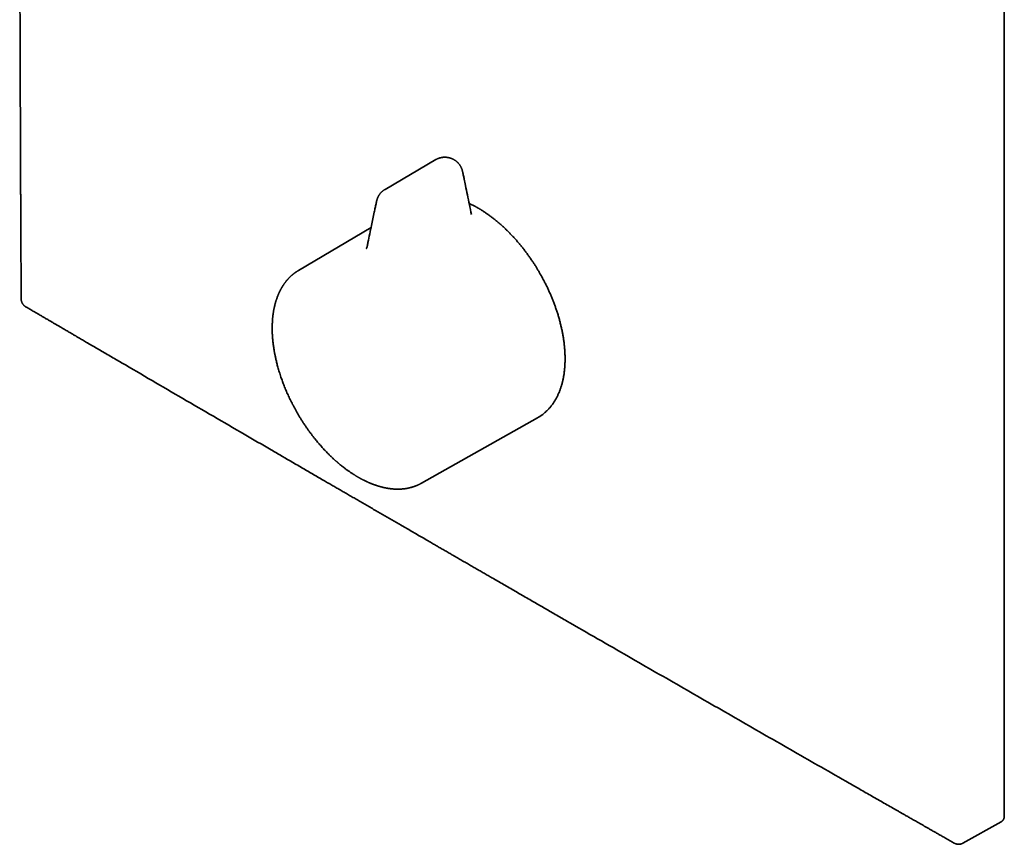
# Model space of a CAD drawing. Header units: millimetres. Extents: x 8 to 460, y 12 to 513.
# Tile 2 of 5: x 328 to 439, y 73 to 165. Entities that reach past the tile are written whole.
import ezdxf

# ---------------------------------------------------------------- set-up
doc = ezdxf.new("R2010")
doc.units = ezdxf.units.MM

msp = doc.modelspace()

# ---------------------------------------------------------------- linework, layer by layer
at = {"color": 7, "linetype": 'Continuous', "lineweight": 35}
for p, q in [((438.87, 75.77), (438.87, 196.61)), ((374.84, 149.63), (369.14, 146.28)), ((369.14, 146.28), (369.14, 146.28)), ((378.87, 143.45), (378.87, 143.45)), ((367.56, 142), (359.39, 137.17)), ((359.38, 137.16), (359.39, 137.17)), ((373.22, 113.21), (386.31, 120.59)), ((434.21, 72.71), (438.51, 75.1))]:
    msp.add_line(p, q, dxfattribs=at)
for points, knots in [([(328.16, 254.71), (328.15, 254.5), (328.15, 254.08), (328.15, 253.46), (328.15, 252.85), (328.14, 252.26), (328.14, 251.68), (328.14, 251.12), (328.13, 250.58), (328.13, 250.07), (328.13, 249.56), (328.13, 249.07), (328.12, 248.59), (328.12, 248.12), (328.12, 247.66), (328.12, 247.21), (328.11, 246.77), (328.11, 246.35), (328.11, 245.94), (328.11, 245.54), (328.11, 245.15), (328.1, 244.78), (328.1, 244.41), (328.1, 244.04), (328.1, 243.69), (328.1, 243.35), (328.1, 243.03), (328.1, 242.71), (328.09, 242.41), (328.09, 242.12), (328.09, 241.84), (328.09, 241.57), (328.09, 241.32), (328.09, 241.06), (328.09, 240.63), (328.08, 239.93), (328.08, 238.97), (328.07, 237.91), (328.07, 236.84), (328.07, 235.76), (328.06, 234.67), (328.06, 233.57), (328.05, 230.55), (328.03, 225.6), (328.02, 219.74), (328.01, 214.89), (328, 211.82), (328, 209.53), (327.99, 208), (327.99, 206.46), (327.99, 205.02), (327.99, 203.68), (327.99, 202.43), (327.99, 201.17), (327.99, 199.9), (327.99, 198.86), (327.99, 198.06), (327.99, 197.49), (327.99, 196.92), (327.99, 196.35), (327.99, 195.79), (327.99, 195.24), (327.99, 194.7), (327.99, 194.18), (327.99, 193.71), (327.99, 193.3), (327.99, 192.93), (327.99, 192.58), (327.99, 192.23), (327.99, 191.89), (327.99, 191.55), (327.99, 191.22), (327.99, 190.87), (327.99, 190.48), (327.99, 190.05), (327.99, 189.62), (327.99, 189.18), (327.99, 188.72), (327.99, 188.26), (327.99, 187.79), (327.99, 187.31), (327.99, 186.83), (327.99, 185.87), (327.99, 184.84), (327.99, 183.74), (327.99, 183.03), (327.99, 182.32), (327.99, 181.63), (327.99, 180.94), (328, 180.13), (328, 179.21), (328, 178.16), (328, 177.28), (328, 176.57), (328, 176.02), (328, 175.46), (328, 174.94), (328, 174.44), (328, 173.98), (328.01, 173.51), (328.01, 173.03), (328.01, 172.54), (328.01, 172.04), (328.01, 171.53), (328.01, 171.01), (328.01, 170.49), (328.01, 169.96), (328.01, 169.3), (328.02, 168.5), (328.02, 167.57), (328.02, 166.65), (328.02, 165.75), (328.03, 164.85), (328.03, 163.96), (328.03, 163.01), (328.03, 161.99), (328.04, 160.89), (328.04, 159.79), (328.04, 158.7), (328.05, 157.6), (328.05, 156.51), (328.06, 155.44), (328.06, 154.41), (328.06, 153.41), (328.07, 152.42), (328.07, 151.44), (328.08, 150.47), (328.08, 149.52), (328.08, 148.6), (328.09, 147.92), (328.09, 147.47), (328.09, 147.23), (328.09, 146.99), (328.09, 146.74), (328.09, 146.48), (328.09, 146.21), (328.09, 145.93), (328.1, 145.65), (328.1, 145.35), (328.1, 145.05), (328.1, 144.73), (328.1, 144.41), (328.1, 144.09), (328.11, 143.77), (328.11, 143.44), (328.11, 143.1), (328.11, 142.75), (328.11, 142.38), (328.11, 141.99), (328.12, 141.59), (328.12, 141.19), (328.12, 140.78), (328.12, 140.36), (328.12, 139.95), (328.13, 139.53), (328.13, 139.11), (328.13, 138.67), (328.13, 138.22), (328.14, 137.73), (328.14, 137.22), (328.14, 136.7), (328.14, 136.17), (328.15, 135.63), (328.15, 135.07), (328.15, 134.51), (328.16, 134.13), (328.16, 133.94)], [0, 0, 0, 0, 0.005214, 0.010326, 0.015335, 0.020242, 0.025047, 0.02975, 0.03409, 0.038339, 0.042497, 0.046565, 0.050541, 0.054427, 0.058222, 0.061925, 0.065538, 0.06906, 0.072431, 0.075714, 0.078909, 0.082016, 0.08509, 0.088073, 0.090965, 0.093766, 0.096476, 0.099049, 0.101535, 0.103933, 0.106243, 0.108465, 0.1106, 0.11267, 0.11474, 0.121277, 0.129958, 0.138717, 0.147554, 0.156469, 0.165461, 0.174527, 0.183613, 0.240401, 0.297188, 0.328989, 0.360791, 0.373334, 0.385957, 0.398661, 0.411445, 0.42173, 0.432077, 0.4425, 0.452998, 0.463573, 0.468251, 0.472942, 0.477649, 0.48237, 0.487091, 0.491638, 0.496083, 0.500427, 0.504668, 0.507719, 0.510716, 0.513657, 0.516543, 0.519374, 0.52215, 0.524871, 0.527557, 0.530995, 0.534514, 0.538114, 0.541793, 0.545554, 0.549394, 0.553315, 0.557299, 0.561289, 0.565278, 0.580949, 0.586885, 0.592777, 0.598603, 0.604363, 0.610057, 0.615684, 0.624429, 0.633095, 0.641682, 0.646239, 0.650785, 0.655407, 0.660124, 0.663897, 0.667729, 0.67162, 0.675569, 0.67966, 0.683812, 0.688025, 0.692299, 0.696634, 0.701028, 0.705419, 0.713195, 0.720887, 0.728494, 0.736017, 0.743456, 0.75081, 0.75808, 0.767213, 0.776299, 0.785385, 0.794471, 0.803557, 0.812643, 0.821729, 0.830056, 0.838337, 0.846553, 0.854703, 0.862789, 0.870809, 0.878294, 0.885722, 0.887658, 0.889596, 0.891598, 0.893676, 0.895831, 0.898063, 0.900372, 0.902757, 0.905219, 0.907758, 0.910373, 0.913065, 0.915674, 0.918351, 0.921096, 0.923909, 0.926791, 0.929922, 0.933129, 0.936413, 0.939774, 0.943212, 0.946726, 0.95011, 0.953562, 0.957082, 0.960671, 0.964327, 0.968489, 0.972736, 0.977067, 0.981484, 0.985986, 0.990572, 0.995244, 1, 1, 1, 1]), ([(375.87, 149.9), (375.84, 149.9), (375.8, 149.9), (375.74, 149.9), (375.69, 149.89), (375.62, 149.89), (375.56, 149.88), (375.49, 149.87), (375.42, 149.85), (375.35, 149.84), (375.28, 149.82), (375.21, 149.79), (375.14, 149.77), (375.06, 149.74), (374.99, 149.71), (374.92, 149.67), (374.87, 149.64), (374.85, 149.63), (374.84, 149.63)], [0, 0, 0, 0, 0.081665, 0.114414, 0.16889, 0.225536, 0.286412, 0.350098, 0.416027, 0.483745, 0.552927, 0.623331, 0.694772, 0.767106, 0.840214, 0.914001, 0.988382, 1, 1, 1, 1]), ([(378.87, 143.45), (378.79, 143.83), (378.57, 144.92), (378.29, 146.25), (378.07, 147.32), (377.98, 147.76), (377.93, 147.98), (377.9, 148.1), (377.9, 148.14), (377.89, 148.19), (377.88, 148.23), (377.86, 148.28), (377.85, 148.33), (377.84, 148.39), (377.82, 148.44), (377.81, 148.5), (377.79, 148.55), (377.77, 148.61), (377.74, 148.67), (377.71, 148.73), (377.68, 148.8), (377.65, 148.87), (377.61, 148.94), (377.56, 149.01), (377.51, 149.07), (377.46, 149.14), (377.41, 149.2), (377.35, 149.27), (377.29, 149.33), (377.23, 149.38), (377.17, 149.44), (377.1, 149.49), (377.03, 149.54), (376.95, 149.59), (376.88, 149.63), (376.81, 149.67), (376.74, 149.71), (376.66, 149.74), (376.59, 149.77), (376.52, 149.8), (376.44, 149.82), (376.36, 149.84), (376.29, 149.86), (376.21, 149.87), (376.14, 149.88), (376.07, 149.89), (376.01, 149.9), (375.96, 149.9), (375.91, 149.9), (375.88, 149.9), (375.87, 149.9)], [0, 0, 0, 0, 0.162145, 0.466127, 0.565493, 0.618241, 0.654821, 0.661513, 0.667001, 0.672832, 0.678779, 0.684856, 0.691074, 0.697444, 0.703974, 0.710675, 0.717555, 0.724621, 0.731883, 0.739328, 0.747057, 0.756222, 0.765441, 0.774719, 0.784054, 0.793449, 0.802901, 0.812411, 0.821979, 0.831604, 0.841287, 0.851028, 0.86083, 0.870697, 0.880635, 0.889625, 0.898609, 0.907582, 0.916543, 0.925487, 0.934407, 0.943292, 0.952122, 0.960854, 0.969389, 0.977437, 0.984063, 0.98951, 0.996077, 1, 1, 1, 1]), ([(369.14, 146.29), (369.14, 146.28), (369.11, 146.27), (369.06, 146.24), (369, 146.2), (368.93, 146.15), (368.87, 146.1), (368.81, 146.05), (368.75, 145.99), (368.69, 145.94), (368.63, 145.88), (368.58, 145.81), (368.53, 145.75), (368.48, 145.68), (368.44, 145.62), (368.4, 145.55), (368.36, 145.48), (368.33, 145.41), (368.3, 145.35), (368.28, 145.29), (368.26, 145.23), (368.24, 145.17), (368.22, 145.12), (368.21, 145.07), (368.19, 145.01), (368.18, 144.96), (368.17, 144.91), (368.16, 144.87), (368.15, 144.82), (368.14, 144.78), (368.13, 144.73), (368.09, 144.54), (368.02, 144.2), (367.85, 143.39), (367.58, 142.09), (367.31, 140.81), (367.15, 140.02), (367.12, 139.88)], [0, 0, 0, 0, 0.001356, 0.011211, 0.02112, 0.031077, 0.041069, 0.05109, 0.061128, 0.071177, 0.081228, 0.091273, 0.101307, 0.111323, 0.121316, 0.131283, 0.14122, 0.151126, 0.158852, 0.166811, 0.174286, 0.1816, 0.18876, 0.195777, 0.202661, 0.209426, 0.216084, 0.22265, 0.229137, 0.23556, 0.241935, 0.251911, 0.32591, 0.400018, 0.632307, 0.932233, 1, 1, 1, 1]), ([(379.32, 144.34), (379.29, 144.36), (379.21, 144.4), (379.08, 144.47), (378.92, 144.55), (378.77, 144.63), (378.67, 144.68), (378.61, 144.7), (378.61, 144.7)], [0, 0, 0, 0, 0.130489, 0.346228, 0.562021, 0.777859, 0.993739, 1, 1, 1, 1]), ([(379.91, 144.01), (379.88, 144.02), (379.84, 144.05), (379.78, 144.09), (379.72, 144.12), (379.68, 144.14), (379.64, 144.17), (379.61, 144.18), (379.59, 144.19), (379.58, 144.2), (379.57, 144.21), (379.55, 144.22), (379.53, 144.23), (379.49, 144.25), (379.44, 144.28), (379.39, 144.31), (379.35, 144.33), (379.32, 144.34)], [0, 0, 0, 0, 0.1236211, 0.2313682, 0.3231956, 0.3990734, 0.4592778, 0.5099915, 0.5370529, 0.5615887, 0.5835984, 0.6096009, 0.6467699, 0.7089366, 0.7885451, 0.8855772, 1, 1, 1, 1]), ([(386.54, 136.88), (386.51, 136.94), (386.46, 137.03), (386.38, 137.16), (386.31, 137.27), (386.23, 137.41), (386.14, 137.55), (386.05, 137.7), (385.95, 137.86), (385.85, 138.01), (385.74, 138.17), (385.63, 138.33), (385.52, 138.49), (385.41, 138.65), (385.3, 138.81), (385.18, 138.97), (385.06, 139.14), (384.94, 139.3), (384.82, 139.46), (384.7, 139.62), (384.57, 139.77), (384.44, 139.93), (384.32, 140.09), (384.19, 140.24), (384.05, 140.4), (383.92, 140.55), (383.79, 140.7), (383.65, 140.85), (383.52, 141), (383.38, 141.14), (383.24, 141.29), (383.1, 141.43), (382.96, 141.57), (382.82, 141.71), (382.68, 141.85), (382.53, 141.99), (382.39, 142.12), (382.25, 142.25), (382.1, 142.38), (381.95, 142.51), (381.81, 142.63), (381.66, 142.75), (381.51, 142.88), (381.36, 142.99), (381.21, 143.11), (381.06, 143.22), (380.91, 143.33), (380.76, 143.44), (380.61, 143.55), (380.46, 143.65), (380.3, 143.76), (380.15, 143.85), (380.02, 143.94), (379.94, 143.99), (379.91, 144.01)], [0, 0, 0, 0, 0.021052, 0.029781, 0.044251, 0.059312, 0.075497, 0.092408, 0.109888, 0.127808, 0.146078, 0.164632, 0.183419, 0.2024, 0.221545, 0.240829, 0.260235, 0.279745, 0.299348, 0.319031, 0.338786, 0.358606, 0.378483, 0.398413, 0.418389, 0.438409, 0.458467, 0.478562, 0.498689, 0.518847, 0.539033, 0.559246, 0.579482, 0.599742, 0.620022, 0.640323, 0.660642, 0.680978, 0.701331, 0.7217, 0.742083, 0.762481, 0.782892, 0.803315, 0.82375, 0.844197, 0.864654, 0.885122, 0.9056, 0.926086, 0.946582, 0.967087, 0.987599, 1, 1, 1, 1]), ([(367.12, 139.87), (367.12, 139.87), (367.11, 139.86), (367.11, 139.84), (367.11, 139.83), (367.1, 139.82), (367.1, 139.81), (367.1, 139.8), (367.1, 139.79), (367.09, 139.78), (367.09, 139.77), (367.09, 139.76), (367.08, 139.75), (367.08, 139.74), (367.08, 139.73), (367.07, 139.72), (367.07, 139.71), (367.07, 139.71), (367.06, 139.7), (367.06, 139.69), (367.06, 139.68), (367.05, 139.67), (367.05, 139.66), (367.04, 139.66), (367.04, 139.65), (367.03, 139.64), (367.03, 139.63), (367.02, 139.63), (367.02, 139.62), (367.02, 139.62), (367.02, 139.62)], [0, 0, 0, 0, 0.040895, 0.078178, 0.10689, 0.127009, 0.140918, 0.164618, 0.196061, 0.227461, 0.25386, 0.273785, 0.296846, 0.325399, 0.356818, 0.387751, 0.415903, 0.440627, 0.462075, 0.487688, 0.521176, 0.564971, 0.601233, 0.631759, 0.65908, 0.734262, 0.830105, 0.89938, 0.959659, 1, 1, 1, 1]), ([(359.39, 137.17), (359.37, 137.16), (359.35, 137.14), (359.31, 137.12), (359.27, 137.09), (359.22, 137.06), (359.18, 137.03), (359.13, 137), (359.08, 136.97), (359.04, 136.94), (359, 136.91), (358.96, 136.88), (358.93, 136.86), (358.9, 136.84), (358.86, 136.81), (358.83, 136.78), (358.79, 136.75), (358.74, 136.71), (358.7, 136.68), (358.65, 136.64), (358.61, 136.6), (358.57, 136.56), (358.54, 136.54), (358.52, 136.52), (358.5, 136.5), (358.48, 136.48), (358.47, 136.47), (358.46, 136.46), (358.45, 136.45), (358.44, 136.44), (358.41, 136.42), (358.39, 136.39), (358.35, 136.36), (358.32, 136.32), (358.27, 136.27), (358.23, 136.22), (358.18, 136.17), (358.13, 136.12), (358.1, 136.07), (358.07, 136.04), (358.05, 136.02), (358.04, 136), (358.02, 135.99), (358.01, 135.97), (357.99, 135.95), (357.97, 135.92), (357.94, 135.88), (357.89, 135.82), (357.84, 135.75), (357.8, 135.69), (357.76, 135.64), (357.73, 135.6), (357.71, 135.56), (357.68, 135.52), (357.65, 135.48), (357.63, 135.45), (357.61, 135.42), (357.6, 135.39), (357.59, 135.37), (357.58, 135.36), (357.57, 135.35), (357.56, 135.33), (357.55, 135.31), (357.53, 135.28), (357.51, 135.24), (357.48, 135.19), (357.45, 135.15), (357.43, 135.1), (357.41, 135.06), (357.38, 135.02), (357.36, 134.98), (357.34, 134.94), (357.32, 134.9), (357.29, 134.85), (357.27, 134.8), (357.25, 134.76), (357.23, 134.72), (357.22, 134.7), (357.21, 134.68), (357.21, 134.66), (357.2, 134.65), (357.19, 134.63), (357.17, 134.59), (357.15, 134.55), (357.13, 134.5), (357.11, 134.44), (357.08, 134.38), (357.04, 134.29), (357, 134.17), (356.95, 134.04), (356.92, 133.94), (356.89, 133.86), (356.87, 133.79), (356.85, 133.74), (356.84, 133.7), (356.83, 133.67), (356.82, 133.64), (356.81, 133.62), (356.81, 133.59), (356.8, 133.56), (356.79, 133.51), (356.77, 133.46), (356.75, 133.4), (356.72, 133.28), (356.69, 133.14), (356.66, 133), (356.64, 132.91), (356.62, 132.83), (356.61, 132.75), (356.59, 132.68), (356.58, 132.61), (356.57, 132.55), (356.56, 132.5), (356.56, 132.46), (356.55, 132.42), (356.54, 132.38), (356.54, 132.33), (356.53, 132.27), (356.52, 132.21), (356.51, 132.15), (356.5, 132.08), (356.49, 132), (356.49, 131.93), (356.48, 131.86), (356.47, 131.79), (356.46, 131.69), (356.45, 131.57), (356.44, 131.42), (356.44, 131.27), (356.43, 131.13), (356.43, 131), (356.42, 130.9), (356.42, 130.84), (356.42, 130.8), (356.42, 130.78), (356.42, 130.76), (356.42, 130.75), (356.42, 130.74), (356.42, 130.72), (356.42, 130.7), (356.42, 130.66), (356.42, 130.62), (356.42, 130.56), (356.42, 130.49), (356.42, 130.4), (356.43, 130.31), (356.43, 130.21), (356.43, 130.09), (356.44, 129.96), (356.45, 129.81), (356.46, 129.65), (356.47, 129.48), (356.49, 129.3), (356.51, 129.11), (356.53, 128.91), (356.56, 128.7), (356.59, 128.47), (356.62, 128.29), (356.64, 128.17), (356.65, 128.1), (356.66, 128.04), (356.67, 127.99), (356.68, 127.95), (356.68, 127.91), (356.69, 127.87), (356.7, 127.83), (356.7, 127.8), (356.71, 127.76), (356.72, 127.73), (356.73, 127.65), (356.76, 127.53), (356.8, 127.35), (356.84, 127.15), (356.89, 126.95), (356.94, 126.73), (357, 126.5), (357.07, 126.26), (357.14, 126), (357.22, 125.73), (357.31, 125.45), (357.4, 125.18), (357.49, 124.92), (357.58, 124.68), (357.67, 124.42), (357.77, 124.17), (357.87, 123.91), (357.98, 123.65), (358.09, 123.4), (358.2, 123.15), (358.33, 122.88), (358.45, 122.62), (358.59, 122.35), (358.73, 122.07), (358.88, 121.79), (359.03, 121.5), (359.19, 121.22), (359.34, 120.95), (359.51, 120.67), (359.69, 120.38), (359.88, 120.09), (360.06, 119.81), (360.25, 119.53), (360.43, 119.27), (360.63, 119), (360.83, 118.73), (361.04, 118.46), (361.24, 118.2), (361.44, 117.96), (361.62, 117.74), (361.8, 117.54), (361.96, 117.35), (362.13, 117.16), (362.29, 116.99), (362.45, 116.82), (362.62, 116.65), (362.82, 116.44), (363.06, 116.21), (363.27, 116.01), (363.41, 115.88), (363.48, 115.82), (363.55, 115.75), (363.62, 115.7), (363.67, 115.65), (363.72, 115.61), (363.74, 115.59), (363.76, 115.57), (363.78, 115.56), (363.79, 115.55), (363.81, 115.53), (363.82, 115.52), (363.85, 115.5), (363.88, 115.47), (363.92, 115.44), (363.97, 115.39), (364.05, 115.33), (364.14, 115.26), (364.24, 115.18), (364.34, 115.09), (364.45, 115.01), (364.56, 114.93), (364.66, 114.85), (364.77, 114.77), (364.88, 114.69), (365.04, 114.57), (365.25, 114.43), (365.45, 114.3), (365.59, 114.21), (365.68, 114.15), (365.76, 114.1), (365.84, 114.05), (365.92, 114), (365.99, 113.96), (366.04, 113.93), (366.1, 113.9), (366.14, 113.87), (366.17, 113.85), (366.2, 113.84), (366.22, 113.83), (366.24, 113.82), (366.26, 113.8), (366.29, 113.79), (366.33, 113.77), (366.37, 113.74), (366.43, 113.71), (366.48, 113.68), (366.55, 113.65), (366.61, 113.62), (366.67, 113.59), (366.76, 113.54), (366.88, 113.48), (367.02, 113.42), (367.14, 113.36), (367.24, 113.31), (367.35, 113.27), (367.46, 113.22), (367.55, 113.18), (367.61, 113.16), (367.64, 113.15), (367.67, 113.13), (367.7, 113.12), (367.72, 113.12), (367.73, 113.11), (367.75, 113.1), (367.77, 113.1), (367.81, 113.08), (367.85, 113.07), (367.89, 113.05), (367.96, 113.03), (368.05, 113), (368.15, 112.96), (368.24, 112.93), (368.33, 112.91), (368.41, 112.88), (368.5, 112.85), (368.59, 112.83), (368.67, 112.81), (368.73, 112.79), (368.78, 112.78), (368.82, 112.77), (368.85, 112.76), (368.88, 112.75), (368.9, 112.75), (368.91, 112.75), (368.93, 112.74), (368.95, 112.74), (368.97, 112.73), (368.99, 112.73), (369.02, 112.72), (369.06, 112.71), (369.11, 112.7), (369.18, 112.69), (369.25, 112.67), (369.33, 112.66), (369.42, 112.64), (369.52, 112.63), (369.62, 112.61), (369.73, 112.6), (369.82, 112.59), (369.88, 112.58), (369.92, 112.58), (369.95, 112.57), (369.98, 112.57), (370, 112.57), (370.03, 112.57), (370.07, 112.56), (370.12, 112.56), (370.27, 112.55), (370.41, 112.55), (370.54, 112.55), (370.6, 112.55), (370.65, 112.55), (370.69, 112.55), (370.73, 112.55), (370.77, 112.55), (370.82, 112.55), (370.88, 112.55), (370.94, 112.56), (371.01, 112.56), (371.08, 112.57), (371.15, 112.57), (371.22, 112.58), (371.29, 112.59), (371.35, 112.6), (371.4, 112.6), (371.45, 112.61), (371.49, 112.62), (371.54, 112.62), (371.58, 112.63), (371.62, 112.64), (371.68, 112.65), (371.73, 112.66), (371.79, 112.67), (371.85, 112.69), (371.91, 112.7), (371.97, 112.72), (372.02, 112.73), (372.08, 112.74), (372.12, 112.76), (372.16, 112.77), (372.19, 112.77), (372.21, 112.78), (372.24, 112.79), (372.27, 112.8), (372.3, 112.81), (372.33, 112.82), (372.36, 112.83), (372.4, 112.84), (372.43, 112.86), (372.46, 112.87), (372.49, 112.88), (372.52, 112.89), (372.56, 112.9), (372.59, 112.91), (372.62, 112.92), (372.64, 112.93), (372.65, 112.94), (372.67, 112.95), (372.69, 112.96), (372.72, 112.97), (372.75, 112.98), (372.79, 113), (372.83, 113.01), (372.88, 113.04), (372.94, 113.07), (373.01, 113.1), (373.07, 113.13), (373.12, 113.16), (373.15, 113.18), (373.18, 113.19), (373.21, 113.21), (373.22, 113.21)], [0, 0, 0, 0, 0.001472, 0.003103, 0.004892, 0.006841, 0.008951, 0.011213, 0.013392, 0.015573, 0.01753, 0.019261, 0.020766, 0.022082, 0.02382, 0.02568, 0.027623, 0.029621, 0.031729, 0.034096, 0.036731, 0.03812, 0.039531, 0.04076, 0.041783, 0.0426, 0.043209, 0.043622, 0.04405, 0.044929, 0.046062, 0.047448, 0.049087, 0.051351, 0.053742, 0.056193, 0.058705, 0.061278, 0.063911, 0.065096, 0.066081, 0.066864, 0.067455, 0.068091, 0.069159, 0.070494, 0.072096, 0.075297, 0.078376, 0.081314, 0.083237, 0.085094, 0.086886, 0.088611, 0.090185, 0.091686, 0.092949, 0.093973, 0.094759, 0.095142, 0.095638, 0.096322, 0.097195, 0.098256, 0.100158, 0.102086, 0.103917, 0.105651, 0.107287, 0.108826, 0.110369, 0.11201, 0.113747, 0.115582, 0.117514, 0.119405, 0.120612, 0.121561, 0.122253, 0.122721, 0.12327, 0.123972, 0.125264, 0.126878, 0.128814, 0.131034, 0.133295, 0.135557, 0.140893, 0.146235, 0.148908, 0.151568, 0.153987, 0.156086, 0.157241, 0.158269, 0.159171, 0.159947, 0.160655, 0.161803, 0.163259, 0.165024, 0.16708, 0.169197, 0.177359, 0.180214, 0.183038, 0.185792, 0.188311, 0.190579, 0.19262, 0.194404, 0.195946, 0.19738, 0.19846, 0.199705, 0.201202, 0.202949, 0.204722, 0.206696, 0.208866, 0.211083, 0.213264, 0.215408, 0.217516, 0.219589, 0.224164, 0.228552, 0.232753, 0.23675, 0.240543, 0.24413, 0.245263, 0.246204, 0.24692, 0.24741, 0.247674, 0.247864, 0.248378, 0.24907, 0.249942, 0.251324, 0.253001, 0.254974, 0.257241, 0.259804, 0.262661, 0.265812, 0.269579, 0.273622, 0.277942, 0.282539, 0.287412, 0.292561, 0.297987, 0.303688, 0.309577, 0.315734, 0.31767, 0.319413, 0.320953, 0.32229, 0.323425, 0.324578, 0.325494, 0.326391, 0.327279, 0.328156, 0.329024, 0.329895, 0.33422, 0.338881, 0.343875, 0.349192, 0.354795, 0.36068, 0.366963, 0.373539, 0.380408, 0.38757, 0.395025, 0.401089, 0.407333, 0.413758, 0.420364, 0.427151, 0.433479, 0.439956, 0.446582, 0.453358, 0.460284, 0.467359, 0.47449, 0.482205, 0.489782, 0.497222, 0.504525, 0.51169, 0.520022, 0.52816, 0.536104, 0.543854, 0.55141, 0.558772, 0.5672, 0.575359, 0.583248, 0.590867, 0.597443, 0.603804, 0.60995, 0.615882, 0.621669, 0.627483, 0.633332, 0.639215, 0.64868, 0.658233, 0.66075, 0.663273, 0.665761, 0.667967, 0.669854, 0.67142, 0.672157, 0.672794, 0.673331, 0.673767, 0.674152, 0.674703, 0.6756, 0.676753, 0.67804, 0.679427, 0.682155, 0.685202, 0.68857, 0.692258, 0.695638, 0.69921, 0.7028, 0.706387, 0.709972, 0.713554, 0.721989, 0.730409, 0.733213, 0.736015, 0.738816, 0.741553, 0.744043, 0.746276, 0.748146, 0.749787, 0.751199, 0.752383, 0.753337, 0.753892, 0.754417, 0.755145, 0.756086, 0.757241, 0.758688, 0.760371, 0.762292, 0.764356, 0.766383, 0.768369, 0.770313, 0.775446, 0.780265, 0.783556, 0.786931, 0.790416, 0.794013, 0.79771, 0.799058, 0.800215, 0.801182, 0.801959, 0.802545, 0.802968, 0.80351, 0.804332, 0.805388, 0.80668, 0.808206, 0.809968, 0.813393, 0.816646, 0.819708, 0.822579, 0.825259, 0.828221, 0.831226, 0.83435, 0.835864, 0.837405, 0.838889, 0.840074, 0.840945, 0.841545, 0.841928, 0.842418, 0.843021, 0.843737, 0.844566, 0.845508, 0.846563, 0.848487, 0.8507, 0.8532, 0.855959, 0.858973, 0.86218, 0.865633, 0.869332, 0.873277, 0.874718, 0.876031, 0.877142, 0.878052, 0.878828, 0.879628, 0.880459, 0.882904, 0.885584, 0.895507, 0.897694, 0.899672, 0.901386, 0.902834, 0.904104, 0.905563, 0.907254, 0.909177, 0.911546, 0.913987, 0.9165, 0.919083, 0.921737, 0.924275, 0.926578, 0.928481, 0.930185, 0.93176, 0.933281, 0.934787, 0.936502, 0.938403, 0.940536, 0.94281, 0.945071, 0.947317, 0.949508, 0.951683, 0.953754, 0.955563, 0.95682, 0.957908, 0.958897, 0.959947, 0.961061, 0.962218, 0.963438, 0.96481, 0.966407, 0.967481, 0.968637, 0.969876, 0.971196, 0.972592, 0.973845, 0.975, 0.975809, 0.976342, 0.976969, 0.977905, 0.979047, 0.980397, 0.981954, 0.983689, 0.985412, 0.988716, 0.991828, 0.994749, 0.996367, 0.997788, 0.998995, 1, 1, 1, 1]), ([(386.31, 120.59), (386.34, 120.6), (386.4, 120.64), (386.5, 120.7), (386.61, 120.77), (386.72, 120.84), (386.83, 120.92), (386.94, 121), (387.04, 121.08), (387.14, 121.17), (387.24, 121.26), (387.34, 121.35), (387.44, 121.45), (387.53, 121.55), (387.63, 121.65), (387.72, 121.75), (387.81, 121.86), (387.89, 121.97), (387.98, 122.08), (388.06, 122.2), (388.14, 122.32), (388.22, 122.44), (388.29, 122.56), (388.37, 122.69), (388.44, 122.82), (388.51, 122.95), (388.57, 123.09), (388.64, 123.23), (388.7, 123.37), (388.76, 123.51), (388.82, 123.66), (388.87, 123.8), (388.92, 123.95), (388.97, 124.11), (389.02, 124.26), (389.06, 124.42), (389.1, 124.58), (389.14, 124.74), (389.18, 124.91), (389.21, 125.07), (389.24, 125.24), (389.27, 125.41), (389.3, 125.59), (389.32, 125.76), (389.34, 125.94), (389.36, 126.12), (389.37, 126.3), (389.38, 126.48), (389.39, 126.66), (389.4, 126.85), (389.4, 127.03), (389.41, 127.22), (389.4, 127.41), (389.4, 127.6), (389.39, 127.79), (389.38, 127.99), (389.37, 128.18), (389.36, 128.38), (389.34, 128.57), (389.32, 128.77), (389.3, 128.97), (389.27, 129.17), (389.24, 129.37), (389.21, 129.58), (389.18, 129.78), (389.14, 129.99), (389.11, 130.19), (389.06, 130.4), (389.02, 130.6), (388.97, 130.81), (388.92, 131.02), (388.87, 131.23), (388.82, 131.44), (388.76, 131.65), (388.7, 131.86), (388.64, 132.07), (388.58, 132.27), (388.51, 132.48), (388.45, 132.67), (388.38, 132.87), (388.31, 133.06), (388.24, 133.25), (388.17, 133.44), (388.1, 133.63), (388.03, 133.82), (387.95, 134.01), (387.87, 134.2), (387.79, 134.39), (387.71, 134.57), (387.63, 134.76), (387.54, 134.95), (387.46, 135.13), (387.37, 135.32), (387.28, 135.5), (387.19, 135.68), (387.1, 135.86), (387, 136.04), (386.91, 136.22), (386.83, 136.38), (386.75, 136.52), (386.68, 136.64), (386.61, 136.76), (386.57, 136.84), (386.54, 136.88)], [0, 0, 0, 0, 0.006367, 0.016104, 0.025852, 0.035612, 0.045386, 0.055176, 0.064982, 0.074806, 0.084649, 0.094512, 0.104396, 0.114302, 0.12423, 0.13418, 0.144154, 0.154152, 0.164173, 0.174218, 0.184286, 0.194378, 0.204492, 0.214629, 0.224788, 0.234968, 0.245168, 0.255388, 0.265627, 0.275883, 0.286156, 0.296445, 0.306748, 0.317066, 0.327397, 0.337739, 0.348092, 0.358456, 0.368829, 0.37921, 0.3896, 0.399996, 0.410399, 0.420807, 0.431221, 0.441639, 0.452061, 0.462488, 0.472918, 0.483351, 0.493787, 0.504226, 0.514667, 0.525111, 0.535557, 0.546006, 0.556457, 0.56691, 0.577366, 0.587825, 0.598287, 0.608752, 0.61922, 0.629693, 0.640169, 0.65065, 0.661137, 0.671629, 0.682128, 0.692633, 0.703147, 0.713669, 0.724202, 0.734745, 0.745301, 0.755871, 0.766456, 0.77597, 0.786561, 0.79607, 0.805577, 0.815082, 0.824583, 0.834081, 0.843575, 0.853065, 0.862551, 0.87203, 0.881502, 0.890966, 0.900419, 0.909859, 0.91928, 0.928676, 0.938035, 0.947338, 0.956545, 0.965571, 0.974182, 0.981742, 0.987374, 0.993745, 1, 1, 1, 1]), ([(328.16, 133.94), (328.16, 133.93), (328.16, 133.89), (328.16, 133.83), (328.17, 133.77), (328.18, 133.72), (328.2, 133.66), (328.22, 133.6), (328.24, 133.55), (328.26, 133.49), (328.29, 133.44), (328.32, 133.39), (328.36, 133.34), (328.4, 133.3), (328.44, 133.25), (328.48, 133.21), (328.53, 133.17), (328.57, 133.13), (328.61, 133.11), (328.64, 133.09), (328.64, 133.09)], [0, 0, 0, 0, 0.049252, 0.106548, 0.163913, 0.22135, 0.278863, 0.336459, 0.394147, 0.451938, 0.509846, 0.56789, 0.626093, 0.684487, 0.74311, 0.802015, 0.861268, 0.920962, 0.975028, 1, 1, 1, 1]), ([(328.65, 133.08), (328.78, 133.01), (329.03, 132.87), (329.39, 132.65), (329.75, 132.44), (330.1, 132.24), (330.43, 132.04), (330.75, 131.86), (331.06, 131.67), (331.36, 131.5), (331.66, 131.33), (331.94, 131.16), (332.21, 131), (332.48, 130.85), (332.73, 130.7), (332.98, 130.56), (333.21, 130.42), (333.42, 130.29), (333.62, 130.18), (333.8, 130.08), (333.97, 129.98), (334.13, 129.88), (334.29, 129.79), (334.43, 129.71), (334.58, 129.62), (334.82, 129.48), (335.17, 129.27), (335.68, 128.97), (336.25, 128.64), (336.89, 128.27), (337.52, 127.9), (338.17, 127.53), (338.81, 127.15), (341.54, 125.56), (346.35, 122.75), (351.97, 119.49), (355.49, 117.44), (356.9, 116.62), (357.49, 116.28), (358.08, 115.93), (358.68, 115.59), (359.29, 115.23), (359.91, 114.88), (360.51, 114.52), (361.12, 114.17), (361.72, 113.82), (362.27, 113.5), (362.78, 113.21), (363.25, 112.94), (363.71, 112.67), (364.18, 112.4), (364.66, 112.12), (365.14, 111.84), (365.64, 111.55), (366.14, 111.26), (366.66, 110.96), (367.18, 110.66), (367.71, 110.35), (368.25, 110.04), (368.78, 109.73), (369.3, 109.43), (369.83, 109.12), (370.36, 108.82), (371.83, 107.97), (373.28, 107.13), (374.69, 106.31), (375.13, 106.06), (375.57, 105.8), (376.01, 105.55), (376.45, 105.3), (376.91, 105.03), (377.4, 104.75), (377.9, 104.46), (378.4, 104.17), (378.89, 103.89), (379.36, 103.61), (379.83, 103.34), (380.29, 103.08), (380.73, 102.82), (381.24, 102.53), (381.82, 102.19), (382.47, 101.82), (383.12, 101.44), (383.77, 101.07), (384.43, 100.69), (385.1, 100.3), (385.75, 99.93), (386.39, 99.56), (387.02, 99.19), (387.66, 98.83), (388.3, 98.45), (388.95, 98.08), (391.7, 96.5), (396.29, 93.85), (402.75, 90.15), (408.96, 86.58), (415.17, 83.02), (419.55, 80.52), (422.08, 79.08), (422.76, 78.68), (423.45, 78.29), (424.13, 77.9), (424.81, 77.52), (425.48, 77.13), (426.15, 76.75), (426.64, 76.47), (426.95, 76.29), (427.09, 76.21), (427.24, 76.13), (427.38, 76.05), (427.53, 75.96), (427.68, 75.88), (427.84, 75.79), (428, 75.69), (428.19, 75.59), (428.4, 75.47), (428.63, 75.34), (428.86, 75.2), (429.11, 75.06), (429.37, 74.91), (429.65, 74.76), (429.93, 74.59), (430.22, 74.43), (430.53, 74.25), (430.84, 74.07), (431.17, 73.89), (431.5, 73.7), (431.83, 73.51), (432.17, 73.32), (432.51, 73.12), (432.87, 72.92), (433.11, 72.78), (433.23, 72.71)], [0, 0, 0, 0, 0.003638, 0.007175, 0.010613, 0.013949, 0.017186, 0.020267, 0.023251, 0.026138, 0.028929, 0.031676, 0.034323, 0.036869, 0.039314, 0.041659, 0.043903, 0.046045, 0.047838, 0.049553, 0.051191, 0.052752, 0.054235, 0.055642, 0.057013, 0.058389, 0.062739, 0.067129, 0.073129, 0.079202, 0.085347, 0.091534, 0.097722, 0.10391, 0.170207, 0.236504, 0.265674, 0.271404, 0.277121, 0.282781, 0.288378, 0.294353, 0.300257, 0.306091, 0.311883, 0.31764, 0.323363, 0.327834, 0.332285, 0.336714, 0.341187, 0.345751, 0.350406, 0.355151, 0.359986, 0.364912, 0.369928, 0.375035, 0.380232, 0.385215, 0.390266, 0.395324, 0.400382, 0.40544, 0.437629, 0.441844, 0.446059, 0.450274, 0.454489, 0.458696, 0.462852, 0.467766, 0.472599, 0.477352, 0.482025, 0.486617, 0.491048, 0.495403, 0.499679, 0.503878, 0.510048, 0.516223, 0.522439, 0.528697, 0.534997, 0.541339, 0.547753, 0.553708, 0.559735, 0.565835, 0.572003, 0.578191, 0.584379, 0.650676, 0.70987, 0.769063, 0.828257, 0.887451, 0.893962, 0.900474, 0.906985, 0.913496, 0.919974, 0.926373, 0.932692, 0.938931, 0.940297, 0.94166, 0.943019, 0.944374, 0.945763, 0.947201, 0.948712, 0.950295, 0.951951, 0.954017, 0.956185, 0.958457, 0.960832, 0.96331, 0.96589, 0.968574, 0.97136, 0.97425, 0.977242, 0.980338, 0.983536, 0.986646, 0.989847, 0.99314, 0.996524, 1, 1, 1, 1]), ([(438.51, 75.1), (438.52, 75.11), (438.55, 75.13), (438.58, 75.15), (438.6, 75.17), (438.62, 75.18), (438.63, 75.19), (438.65, 75.21), (438.66, 75.22), (438.68, 75.24), (438.7, 75.27), (438.73, 75.3), (438.75, 75.33), (438.76, 75.36), (438.78, 75.38), (438.79, 75.41), (438.81, 75.44), (438.82, 75.48), (438.83, 75.51), (438.84, 75.55), (438.85, 75.58), (438.86, 75.6), (438.86, 75.62), (438.86, 75.65), (438.87, 75.68), (438.87, 75.72), (438.87, 75.75), (438.87, 75.77)], [0, 0, 0, 0, 0.064513, 0.113901, 0.14793, 0.171658, 0.195372, 0.219351, 0.244584, 0.272141, 0.320745, 0.371252, 0.421752, 0.464712, 0.500051, 0.536104, 0.575913, 0.625123, 0.681798, 0.732266, 0.763149, 0.791297, 0.819742, 0.848578, 0.884488, 0.934978, 1, 1, 1, 1]), ([(433.23, 72.71), (433.24, 72.71), (433.25, 72.7), (433.29, 72.68), (433.34, 72.66), (433.39, 72.64), (433.44, 72.62), (433.5, 72.61), (433.55, 72.6), (433.6, 72.59), (433.64, 72.58), (433.68, 72.58), (433.71, 72.58), (433.73, 72.58)], [0, 0, 0, 0, 0.021389, 0.127183, 0.232747, 0.337943, 0.442521, 0.545968, 0.64707, 0.742102, 0.818111, 0.882993, 1, 1, 1, 1]), ([(433.73, 72.58), (433.75, 72.58), (433.78, 72.58), (433.82, 72.58), (433.86, 72.59), (433.9, 72.6), (433.95, 72.6), (433.99, 72.62), (434.04, 72.63), (434.09, 72.65), (434.14, 72.67), (434.18, 72.69), (434.2, 72.7), (434.21, 72.71)], [0, 0, 0, 0, 0.120364, 0.169224, 0.250533, 0.335379, 0.426829, 0.522782, 0.622372, 0.724886, 0.829788, 0.936657, 1, 1, 1, 1])]:
    msp.add_open_spline(points, degree=3, knots=knots, dxfattribs=at)

doc.saveas('drawing.dxf')
